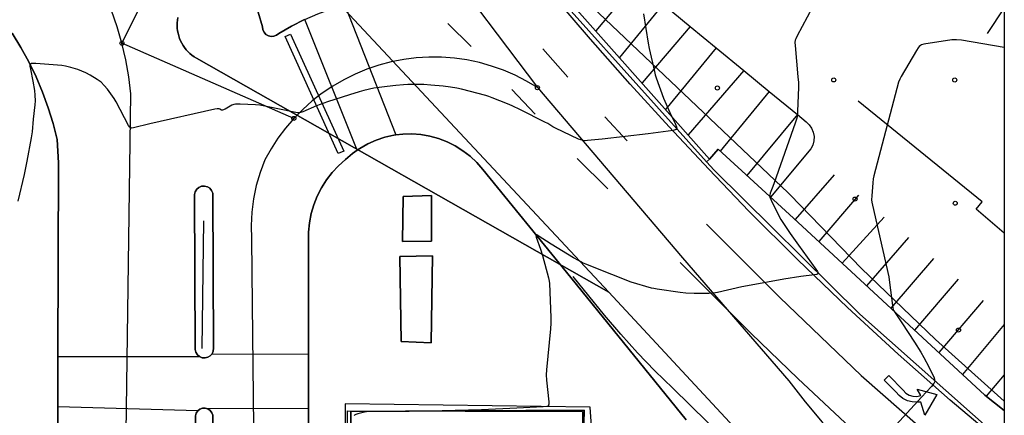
# Model space of a CAD drawing. Extents: x 0 to 85000, y -1 to 75000.
# Tile 104 of 147: x 39758 to 40000, y 62441 to 62539. Entities that reach past the tile are written whole.
import ezdxf

# ---------------------------------------------------------------- set-up
doc = ezdxf.new("R2010")
doc.units = 0
doc.header["$MEASUREMENT"] = 0
doc.header["$PDMODE"] = 33
doc.header["$PDSIZE"] = -3
for name, color, linetype in [('BOS3D_PAVEMENT_MARKINGS_LI', 15, 'CONTINUOUS'), ('BOS3D_PAVEMENT_MARKINGS_PO', 9, 'CONTINUOUS'), ('CONTOUR_CLIP', 120, 'CONTINUOUS'), ('DTM_INFOTECHBREAKS_CLIP', 4, 'CONTINUOUS'), ('DTM_POINT', 158, 'CONTINUOUS'), ('FENCE_CLIP', 96, 'CONTINUOUS'), ('FRAME_POLY', 133, 'CONTINUOUS'), ('IMPERV_OTHER_CLIP', 126, 'CONTINUOUS'), ('LAND_CLIP', 14, 'CONTINUOUS'), ('PARCELS_FULL_17_CLIP', 7, 'CONTINUOUS'), ('PARKING_CLIP', 78, 'CONTINUOUS'), ('ROAD_CLIP', 197, 'CONTINUOUS'), ('SIDEWALK_CLIP', 78, 'CONTINUOUS'), ('SPOT_ELEV', 82, 'CONTINUOUS')]:
    doc.layers.add(name, color=color, linetype=linetype)

msp = doc.modelspace()

# ---------------------------------------------------------------- linework, layer by layer
at = {"layer": 'BOS3D_PAVEMENT_MARKINGS_LI'}
for p, q in [((39909.47, 62548.05), (39899.48, 62536.05)), ((39916.08, 62542.61), (39905.28, 62529.52)), ((39916.08, 62542.61), (39922.7, 62537.16)), ((40000, 62541.73), (39995.78, 62535.4)), ((39863.09, 62537.88), (39868.82, 62532.19)), ((39922.7, 62537.16), (39910.86, 62523.24)), ((39922.7, 62537.16), (39929.09, 62531.9)), ((39892.63, 62524.65), (39886.41, 62531.64)), ((39929.09, 62531.9), (39916.63, 62516.74)), ((39929.09, 62531.9), (39935.89, 62526.31)), ((39935.89, 62526.31), (39922.17, 62510.5)), ((39935.89, 62526.31), (39942.18, 62521.13)), ((39884.58, 62515.57), (39878.82, 62521.63)), ((39942.18, 62521.13), (39930.09, 62506.48)), ((39942.18, 62521.13), (39949.08, 62515.45)), ((39907.23, 62508.96), (39901.71, 62514.86)), ((39949.08, 62515.45), (39936.61, 62500.5)), ((39894.92, 62504.62), (39902.44, 62497.17)), ((39958.1, 62500.62), (39948.51, 62489.6)), ((39964.09, 62495.58), (39954.34, 62484.21)), ((39970.45, 62490.23), (39960.13, 62478.85)), ((39976.41, 62485.21), (39966.13, 62473.3)), ((39982.59, 62480.01), (39972.05, 62467.83)), ((39988.65, 62474.91), (39977.9, 62462.42)), ((39994.83, 62469.72), (39983.86, 62456.91)), ((40000, 62463.75), (39989.74, 62451.47)), ((40000, 62451.44), (39995.51, 62446.18))]:
    msp.add_line(p, q, dxfattribs=at)
for points in [[(40000, 62433.92), (39999.7, 62434.16), (39986.68, 62445.19), (39973.86, 62456.47), (39961.42, 62467.99), (39949.17, 62479.73), (39937.14, 62491.68), (39927.29, 62502.01), (39917.54, 62512.44), (39907.91, 62522.97), (39898.18, 62534), (39888.63, 62545.18), (39879.26, 62556.5), (39858.29, 62582.28), (39854.68, 62586.43), (39850.92, 62590.44), (39847.01, 62594.32), (39842.96, 62598.05), (39838.78, 62601.63), (39834.46, 62605.06), (39824.6, 62613.04)], [(40000, 62486.29), (39993.06, 62492.14), (39994.59, 62493.99), (39964.01, 62518.72)], [(39949.08, 62515.45), (39951.21, 62513.7), (39951.99, 62512.97), (39952.59, 62512.09), (39953, 62511.1), (39953.18, 62510.06), (39953.15, 62508.99), (39952.89, 62507.96), (39952.41, 62507), (39942.48, 62495.12)], [(39926.71, 62488.51), (39944.75, 62470.47), (39964.77, 62451.25), (39994.12, 62425.48), (40000, 62420.72)], [(40000, 62405.21), (39991.5, 62412.54), (39982.09, 62420.72), (39972.71, 62428.93), (39960.86, 62439.62), (39949.18, 62450.51), (39937.7, 62461.6), (39926.41, 62472.89), (39920.24, 62479.02)], [(40000, 62375.17), (39996.63, 62377.85), (39989.55, 62383.43), (39982.45, 62388.96), (39975.96, 62394.22), (39969.62, 62399.66), (39963.42, 62405.26), (39957.37, 62411.02), (39944.25, 62423.22), (39931.27, 62435.58), (39918.44, 62448.08), (39914.03, 62452.39), (39909.76, 62456.83), (39905.63, 62461.41), (39901.64, 62466.12), (39893.94, 62475.57)]]:
    msp.add_lwpolyline(points, dxfattribs=at)
msp.add_lwpolyline([(39824.37, 62535.25), (39837.44, 62506.44), (39836.12, 62505.85), (39823.06, 62534.65)], close=True, dxfattribs=at)
at = {"layer": 'BOS3D_PAVEMENT_MARKINGS_PO'}
for points in [[(39837.44, 62506.44), (39836.12, 62505.85), (39823.06, 62534.65), (39824.37, 62535.25)], [(39977.52, 62446.11), (39978.49, 62446.07), (39979.43, 62446.28), (39978.54, 62447.84), (39983.37, 62446.54), (39980.43, 62441.45), (39979.78, 62443.57), (39979.47, 62444.71), (39978.53, 62444.66), (39977.32, 62444.74), (39976.15, 62445.04), (39975.06, 62445.57), (39974.09, 62446.29), (39973.28, 62447.18), (39970.42, 62450.07), (39971.59, 62451.21), (39975.11, 62447.6), (39975.77, 62446.9), (39976.59, 62446.39)]]:
    msp.add_lwpolyline(points, close=True, dxfattribs=at)
at = {"layer": 'CONTOUR_CLIP'}
for points, elevation in [([(39955.22, 62546.41), (39949.05, 62534.82), (39948.7, 62534.12), (39948.57, 62533.75), (39948.48, 62533.19), (39948.5, 62532.42), (39949.23, 62524.75), (39949.32, 62523.38), (39949.32, 62522.19), (39949.14, 62516.25), (39949.1, 62515.46), (39949.02, 62514.88), (39948.88, 62514.3), (39948.57, 62513.36), (39943.41, 62498.66), (39943.07, 62497.72), (39942.41, 62496.13), (39942.28, 62495.61), (39942.29, 62495.29), (39942.33, 62495.11), (39942.6, 62494.4), (39944.46, 62490.67), (39945.03, 62489.63), (39947.27, 62486.21), (39949.39, 62483.32), (39953.64, 62477.43), (39954.03, 62476.81), (39954.16, 62476.53), (39954.16, 62476.31), (39954.09, 62476.23), (39953.85, 62476.11), (39953.33, 62476), (39949.96, 62475.59), (39945.73, 62474.94), (39936.78, 62473.34), (39935.42, 62473.06), (39929.41, 62471.64), (39928.43, 62471.46), (39927.26, 62471.4), (39923.72, 62471.38), (39921.62, 62471.51), (39920.25, 62471.68), (39914.54, 62472.49), (39913.76, 62472.63), (39913.2, 62472.77), (39908.18, 62474.21), (39903.41, 62476.06), (39897.06, 62478.61), (39896.19, 62479), (39895.19, 62479.5), (39894.01, 62480.18), (39888.48, 62483.52), (39885.32, 62485.64), (39884.93, 62485.85), (39884.77, 62485.86), (39884.74, 62485.7), (39884.84, 62485.26), (39885.88, 62482.29), (39886.34, 62480.77), (39887.85, 62475.24), (39888.01, 62474.47), (39888.08, 62473.88), (39888.42, 62465.52), (39888.45, 62464.13), (39888.34, 62462.74), (39887.34, 62452.62), (39887.27, 62451.42), (39887.37, 62450.06), (39887.94, 62444.76), (39887.94, 62444.22), (39887.88, 62443.92), (39887.81, 62443.8), (39887.7, 62443.71), (39887.42, 62443.6), (39886.5, 62443.49), (39880.08, 62443.16), (39871.34, 62442.8), (39861.68, 62442.57), (39843.54, 62442.34), (39842.57, 62442.22), (39840.9, 62441.83), (39840.41, 62441.64), (39840.14, 62441.45), (39840.04, 62441.32)], 18), ([(39911.25, 62540.28), (39912.33, 62533.07), (39912.59, 62531.73), (39913.89, 62526.02), (39914.08, 62525.26), (39914.32, 62524.52), (39916.1, 62519.53), (39917.69, 62515.98), (39919.01, 62513.27), (39919.36, 62512.43), (39919.42, 62512.14), (39919.42, 62512.01), (39919.38, 62511.9), (39919.3, 62511.8), (39919.04, 62511.67), (39918.51, 62511.55), (39912.38, 62510.72), (39901.01, 62509.43), (39897.47, 62509.05), (39896.89, 62509.02), (39896.33, 62509.05), (39895.78, 62509.21), (39895.24, 62509.43), (39889.57, 62512.1), (39888.89, 62512.46), (39887.66, 62513.22), (39886.96, 62513.6), (39880.95, 62516.63), (39878.93, 62517.61), (39877.77, 62518.12), (39874.01, 62519.61), (39873.12, 62519.94), (39872.39, 62520.15), (39866.4, 62521.7), (39865.27, 62521.95), (39863.69, 62522.23), (39861.9, 62522.46), (39858.87, 62522.72), (39857.17, 62522.82), (39854.74, 62522.88), (39853.25, 62522.87), (39852.13, 62522.81), (39850.25, 62522.64), (39848.12, 62522.39), (39844.89, 62521.92), (39842.37, 62521.36), (39841.24, 62521.05), (39838.86, 62520.33), (39833.42, 62518.56), (39830.77, 62517.6), (39827.41, 62516.17), (39826.6, 62515.92), (39826.05, 62515.9), (39825.29, 62516.01), (39818.41, 62517.47), (39816.82, 62517.77), (39815.77, 62517.85), (39811.99, 62518), (39810.81, 62518), (39810.43, 62517.94), (39809.9, 62517.74), (39808.24, 62516.81), (39807.63, 62516.55), (39807.38, 62516.54), (39806.93, 62516.8), (39806.8, 62516.84), (39806.3, 62516.83), (39805.75, 62516.75), (39789.7, 62513.18), (39785.71, 62512.17), (39785.2, 62512.13), (39785.06, 62512.17), (39784.8, 62512.35), (39784.49, 62512.79), (39781.46, 62518.57), (39780.99, 62519.4), (39780.59, 62520.01), (39779.29, 62521.74), (39778.54, 62522.63), (39777.73, 62523.39), (39776.8, 62524.05), (39775.02, 62525.17), (39773.99, 62525.71), (39772.01, 62526.56), (39771.46, 62526.74), (39770.34, 62527.04), (39769.02, 62527.35), (39768.05, 62527.5), (39761.66, 62528.01), (39760.89, 62528.04), (39760.57, 62528.01), (39760.34, 62527.89), (39760.25, 62527.65), (39760.25, 62527.33), (39760.36, 62526.59), (39760.95, 62523.68), (39761.34, 62521.37), (39761.47, 62520.2), (39761.51, 62518.83), (39761.45, 62517.85), (39761.07, 62514.29), (39760.81, 62511.22), (39760.58, 62509.71), (39759.44, 62503.97), (39758.83, 62500.71), (39757.27, 62494.13)], 19), ([(40000, 62531.95), (39989.44, 62533.73), (39988.26, 62533.89), (39987.67, 62533.88), (39987.08, 62533.81), (39980.21, 62532.76), (39979.66, 62532.61), (39979.34, 62532.45), (39979.07, 62532.22), (39978.84, 62531.92), (39978.43, 62531.26), (39974.65, 62524.82), (39974.28, 62524.13), (39974, 62523.39), (39967.88, 62500.41), (39967.74, 62499.63), (39967.64, 62498.64), (39967.37, 62495.48), (39967.35, 62494.5), (39967.43, 62493.91), (39967.59, 62493.14), (39971.56, 62475.5), (39971.77, 62474.13), (39972.49, 62468.45), (39972.68, 62467.5), (39972.82, 62467.14), (39973.11, 62466.63), (39974.82, 62464.19), (39977.94, 62459.47), (39979.44, 62456.98), (39980.23, 62455.63), (39981.44, 62453.34), (39982.71, 62450.64), (39982.84, 62450.28), (39982.9, 62449.94), (39982.85, 62449.61), (39982.68, 62449.3), (39982.07, 62448.56), (39979.62, 62445.92), (39968.86, 62434.17)], 17)]:
    msp.add_lwpolyline(points, dxfattribs=dict(at, elevation=elevation))
at = {"layer": 'DTM_INFOTECHBREAKS_CLIP'}
for p, q in [((39816.26, 62600.59, 20.96), (39782.87, 62533.03, 19.18)), ((39825.18, 62514.51, 18.96), (39782.87, 62533.03, 19.18)), ((39927.48, 62504.52, 18.76), (39926.73, 62503.86, 18.8))]:
    msp.add_line(p, q, dxfattribs=at)
for points in [[(39816.26, 62600.59, 20.96), (39832.17, 62587.04, 20.64), (39837.31, 62582.07, 20.58), (39842.29, 62576.93, 20.52), (39847.09, 62571.64, 20.48), (39851.73, 62566.19, 20.45), (39856.18, 62560.6, 20.43), (39860.45, 62554.86, 20.43), (39885.1, 62522.08, 19.32), (39920.83, 62480.23, 18.32), (39946.99, 62449.95, 17.22), (39951, 62444.78, 17.23), (39955.18, 62439.76, 17.19), (39959.53, 62434.88, 17.13), (39964.05, 62430.16, 17.02), (39968.73, 62425.6, 16.89), (39973.56, 62421.2, 16.71), (39978.54, 62416.97, 16.51), (39983.66, 62412.92, 16.26), (39988.92, 62409.04, 15.99), (39994.31, 62405.35, 15.68), (39999.81, 62401.85, 15.33), (40000, 62401.75, 15.33)], [(39783.77, 62425.28, 18.03), (39785.08, 62520.59, 19.1), (39784.56, 62524.77, 19.12), (39783.82, 62528.92, 19.15), (39782.87, 62533.03, 19.18), (39781.71, 62537.08, 19.22), (39780.34, 62541.07, 19.26), (39778.77, 62544.98, 19.3), (39777, 62548.8, 19.35), (39775.03, 62552.53, 19.41), (39772.87, 62556.15, 19.46), (39770.53, 62559.65, 19.52), (39768.01, 62563.03, 19.59), (39765.32, 62566.27, 19.65), (39762.46, 62569.37, 19.72), (39759.45, 62572.32, 19.79), (39743.59, 62585.21, 20.28)], [(40000, 62442.6, 16.26), (39995.2, 62446.42, 16.43), (39948.12, 62489.96, 17.63), (39929.6, 62506.93, 18.76), (39927.48, 62504.52, 18.76), (39888.31, 62548.62, 19.74), (39896.5, 62558.73, 19.63), (39875.1, 62573.46, 20.26), (39874.28, 62573.78, 20.09), (39873.41, 62573.86, 20.06), (39872.54, 62573.71, 20.06), (39871.74, 62573.32, 20.06), (39871.07, 62572.74, 20.06), (39870.58, 62572, 20.06), (39870.3, 62571.16, 20.06), (39870.18, 62569.92, 20.28)], [(39893.44, 62540.93, 19.77), (39926.73, 62503.86, 18.8), (39928.63, 62501.75, 18.74), (39964.41, 62466.34, 17.71), (39999.47, 62435.21, 16.38), (40000, 62434.78, 16.35)], [(39816.43, 62540.62, 19.92), (39817.47, 62537.04, 19.89), (39817.55, 62536.34, 19.88), (39817.84, 62535.71, 19.86), (39818.31, 62535.19, 19.85), (39818.91, 62534.84, 19.84), (39819.59, 62534.68, 19.83), (39820.28, 62534.73, 19.83), (39820.93, 62534.99, 19.83), (39821.47, 62535.43, 19.84), (39824.56, 62537.22, 19.79), (39827.76, 62538.83, 19.76)], [(39767.1, 62431.51, 18.08), (39767.1, 62453.38, 18.02), (39767.3, 62503.55, 18.32), (39766.94, 62509.29, 18.46), (39765.94, 62513.25, 18.56), (39764.73, 62517.15, 18.67), (39763.33, 62520.98, 18.78), (39761.73, 62524.74, 18.89), (39759.95, 62528.41, 19.01), (39757.98, 62531.99, 19.14), (39755.83, 62535.46, 19.27)], [(39885.1, 62522.08, 19.32), (39882.42, 62523.69, 19.35), (39879.64, 62525.12, 19.39), (39876.77, 62526.36, 19.41), (39873.83, 62527.4, 19.44), (39870.82, 62528.25, 19.45), (39867.76, 62528.89, 19.46), (39864.67, 62529.33, 19.47), (39861.55, 62529.56, 19.47), (39858.43, 62529.59, 19.46), (39855.31, 62529.4, 19.45), (39852.21, 62529.01, 19.43), (39849.14, 62528.41, 19.41), (39846.12, 62527.61, 19.38), (39843.16, 62526.61, 19.34), (39840.28, 62525.42, 19.3), (39837.47, 62524.03, 19.26), (39834.77, 62522.46, 19.21), (39832.18, 62520.72, 19.15), (39829.71, 62518.81, 19.09), (39827.38, 62516.73, 19.03), (39825.18, 62514.51, 18.96), (39823.15, 62512.14, 18.89), (39821.27, 62509.64, 18.82), (39819.56, 62507.02, 18.74), (39818.04, 62504.3, 18.67), (39816.85, 62501.2, 18.53), (39815.92, 62498.01, 18.42), (39815.24, 62494.75, 18.34), (39814.82, 62491.45, 18.29), (39814.66, 62488.13, 18.27), (39814.77, 62484.81, 18.28), (39814.94, 62468.81, 18.2)], [(39921.73, 62440.34, 17.2), (39892.27, 62476.69, 17.88), (39871.66, 62501.93, 18.21), (39870.19, 62503.63, 18.2), (39868.57, 62505.18, 18.19), (39866.8, 62506.56, 18.18), (39864.91, 62507.76, 18.18), (39862.9, 62508.76, 18.17), (39860.81, 62509.57, 18.16), (39858.65, 62510.17, 18.16), (39856.44, 62510.55, 18.16), (39854.2, 62510.71, 18.15), (39851.96, 62510.65, 18.15), (39849.74, 62510.37, 18.15), (39847.55, 62509.87, 18.15), (39845.42, 62509.17, 18.16), (39843.38, 62508.25, 18.16), (39841.43, 62507.14, 18.16), (39839.6, 62505.84, 18.17), (39837.91, 62504.37, 18.17), (39836.19, 62502.85, 18.15), (39834.62, 62501.18, 18.13), (39833.22, 62499.37, 18.11), (39831.99, 62497.43, 18.1), (39830.94, 62495.39, 18.09), (39830.09, 62493.27, 18.09), (39829.45, 62491.07, 18.09), (39829.01, 62488.82, 18.09), (39828.78, 62486.54, 18.11), (39828.82, 62465.02, 18.05)], [(39814.94, 62468.81, 18.2), (39815.59, 62408.31, 18.2), (39816.77, 62372.28, 18.08)], [(39828.82, 62465.02, 18.05), (39828.66, 62412.18, 18.05), (39828.79, 62381.38, 18.15)], [(39837.77, 62444.26, 18.73), (39837.77, 62417.19, 18.63), (39838.07, 62343.79, 19.25), (39837.93, 62265.1, 19.47), (39838.56, 62263.57, 19.51), (39839.39, 62262.14, 19.53), (39840.38, 62260.82, 19.54), (39841.54, 62259.64, 19.53), (39842.84, 62258.61, 19.5), (39844.25, 62257.76, 19.46), (39845.76, 62257.09, 19.41), (39847.34, 62256.62, 19.34), (39848.97, 62256.35, 19.26), (39850.62, 62256.29, 19.16), (39852.27, 62256.44, 19.06), (39900.53, 62280.14, 16.93)], [(39899.62, 62421.3, 17.18), (39898.09, 62443.48, 17.85), (39837.77, 62444.26, 18.73)]]:
    msp.add_polyline3d(points, dxfattribs=at)
for points in [[(39805.4, 62457.95, 18.34), (39805.22, 62496.11, 18.98), (39804.95, 62496.77, 18.98), (39804.49, 62497.31, 18.92), (39803.89, 62497.68, 18.86), (39803.2, 62497.85, 18.82), (39802.49, 62497.8, 18.78), (39801.83, 62497.53, 18.76), (39801.29, 62497.07, 18.76), (39800.91, 62496.47, 18.77), (39800.74, 62495.79, 18.8), (39800.92, 62457.63, 18.58), (39801.08, 62456.94, 18.55), (39801.44, 62456.34, 18.52), (39801.97, 62455.88, 18.47), (39802.62, 62455.61, 18.43), (39803.32, 62455.55, 18.39), (39804, 62455.71, 18.36), (39804.6, 62456.07, 18.33), (39805.06, 62456.6, 18.32), (39805.34, 62457.25, 18.33)], [(39851.9, 62484.22, 18.9), (39852.04, 62495.29, 18.9), (39859.09, 62495.54, 18.9), (39859.07, 62484.33, 18.9)], [(39851.55, 62459.58, 18.69), (39851.23, 62480.52, 18.78), (39859.28, 62480.7, 18.76), (39858.95, 62459.31, 18.73)], [(39805.14, 62294.18, 19.71), (39805.22, 62440.77, 18.44), (39805.21, 62441.45, 18.41), (39804.99, 62442.08, 18.39), (39804.58, 62442.62, 18.36), (39804.02, 62443.01, 18.34), (39803.38, 62443.2, 18.33), (39802.7, 62443.19, 18.32), (39802.06, 62442.96, 18.32), (39801.53, 62442.55, 18.33), (39801.14, 62442, 18.34), (39800.95, 62441.35, 18.37), (39800.96, 62440.68, 18.39), (39800.89, 62293.63, 19.9), (39800.96, 62292.94, 19.87), (39801.24, 62292.3, 19.84), (39801.7, 62291.79, 19.8), (39802.31, 62291.44, 19.75), (39802.99, 62291.31, 19.72), (39803.68, 62291.4, 19.69), (39804.31, 62291.7, 19.67), (39804.81, 62292.18, 19.66), (39805.14, 62292.8, 19.66), (39805.25, 62293.49, 19.68)]]:
    msp.add_polyline3d(points, close=True, dxfattribs=at)
at = {"layer": 'DTM_POINT'}
for p in [(39958.02, 62523.98, 17.86), (39987.8, 62523.97, 16.36), (39929.41, 62521.99, 18.28), (39963.28, 62494.66, 17.09), (39987.92, 62493.64, 16.54), (39988.73, 62462.42, 16.5)]:
    msp.add_point(p, dxfattribs=at)
at = {"layer": 'FENCE_CLIP'}
msp.add_line((39802.98, 62489.3), (39802.57, 62457.87), dxfattribs=at)
msp.add_lwpolyline([(39898.92, 62280.54), (39852.29, 62257.5), (39850.8, 62257.18), (39849.28, 62257.09), (39847.75, 62257.21), (39846.27, 62257.56), (39844.84, 62258.11), (39843.51, 62258.86), (39842.31, 62259.8), (39841.25, 62260.9), (39840.36, 62262.14), (39839.66, 62263.5), (39839.16, 62264.94), (39838.88, 62266.44), (39838.81, 62267.97), (39838.63, 62326.11), (39839.02, 62383.93), (39838.38, 62442.5), (39896.19, 62442.34), (39896.41, 62423.15)], dxfattribs=at)
at = {"layer": 'FRAME_POLY'}
msp.add_lwpolyline([(35000, 60000), (35000, 65000), (40000, 65000), (40000, 60000)], close=True, dxfattribs=at)
at = {"layer": 'IMPERV_OTHER_CLIP'}
msp.add_lwpolyline([(39827.76, 62538.83), (39824.56, 62537.22), (39821.47, 62535.43), (39820.93, 62534.99), (39820.28, 62534.73), (39819.59, 62534.68), (39818.91, 62534.84), (39818.31, 62535.19), (39817.84, 62535.71), (39817.55, 62536.34), (39817.47, 62537.04), (39816.43, 62540.62)], dxfattribs=at)
for points in [[(39804, 62455.71), (39803.32, 62455.55), (39802.62, 62455.61), (39801.97, 62455.88), (39801.44, 62456.34), (39801.08, 62456.94), (39800.92, 62457.63), (39800.74, 62495.79), (39800.91, 62496.47), (39801.29, 62497.07), (39801.83, 62497.53), (39802.49, 62497.8), (39803.2, 62497.85), (39803.89, 62497.68), (39804.49, 62497.31), (39804.95, 62496.77), (39805.22, 62496.11), (39805.4, 62457.95), (39805.34, 62457.25), (39805.06, 62456.6), (39804.6, 62456.07)], [(39803.68, 62291.4), (39802.99, 62291.31), (39802.31, 62291.44), (39801.7, 62291.79), (39801.24, 62292.3), (39800.96, 62292.94), (39800.89, 62293.63), (39800.96, 62440.68), (39800.95, 62441.35), (39801.14, 62442), (39801.53, 62442.55), (39802.06, 62442.96), (39802.7, 62443.19), (39803.38, 62443.2), (39804.02, 62443.01), (39804.58, 62442.62), (39804.99, 62442.08), (39805.21, 62441.45), (39805.22, 62440.77), (39805.14, 62294.18), (39805.25, 62293.49), (39805.14, 62292.8), (39804.81, 62292.18), (39804.31, 62291.7)]]:
    msp.add_lwpolyline(points, close=True, dxfattribs=at)
at = {"layer": 'LAND_CLIP'}
msp.add_lwpolyline([(40000, 64722.48), (40000, 60000)], dxfattribs=at)
at = {"layer": 'PARCELS_FULL_17_CLIP'}
for points in [[(40000, 62604.47), (40000, 62444.89), (39983.08, 62460.06), (39964.88, 62477.56), (39947.29, 62495.7), (39946.82, 62496.2), (39868.04, 62571.05)], [(39831.77, 62547.75), (39902.66, 62471.72), (39801.19, 62529.36), (39800.63, 62529.7), (39800.11, 62530.08), (39799.61, 62530.49), (39799.13, 62530.94), (39798.7, 62531.42), (39798.3, 62531.93), (39797.93, 62532.47), (39797.6, 62533.03), (39797.31, 62533.61), (39797.06, 62534.21), (39796.86, 62534.83), (39796.69, 62535.46), (39796.57, 62536.1), (39796.5, 62536.74), (39796.47, 62537.39), (39796.49, 62538.04), (39796.55, 62538.69), (39796.66, 62539.33)], [(39796.66, 62539.33), (39796.55, 62538.69), (39796.49, 62538.04), (39796.47, 62537.39), (39796.5, 62536.74), (39796.57, 62536.1), (39796.69, 62535.46), (39796.86, 62534.83), (39797.06, 62534.21), (39797.31, 62533.61), (39797.6, 62533.03), (39797.93, 62532.47), (39798.3, 62531.93), (39798.7, 62531.42), (39799.13, 62530.94), (39799.61, 62530.49), (39800.11, 62530.08), (39800.63, 62529.7), (39801.19, 62529.36), (39902.66, 62471.72), (39978, 62390.64)], [(39796.66, 62539.33), (39796.55, 62538.69), (39796.49, 62538.04), (39796.47, 62537.39), (39796.5, 62536.74), (39796.57, 62536.1), (39796.69, 62535.46), (39796.86, 62534.83), (39797.06, 62534.21), (39797.31, 62533.61), (39797.6, 62533.03), (39797.93, 62532.47), (39798.3, 62531.93), (39798.7, 62531.42), (39799.13, 62530.94), (39799.61, 62530.49), (39800.11, 62530.08), (39800.63, 62529.7), (39801.19, 62529.36), (39902.66, 62471.72), (39978, 62390.64)], [(39896.14, 62423.06), (39896.61, 62442.68), (39839.18, 62442.36), (39838.94, 62364.05)], [(39896.14, 62423.06), (39896.61, 62442.68), (39839.18, 62442.36), (39838.94, 62364.05)]]:
    msp.add_lwpolyline(points, dxfattribs=at)
msp.add_lwpolyline([(39896.14, 62423.06), (39866.81, 62376.77), (39838.94, 62364.05), (39839.18, 62442.36), (39896.61, 62442.68)], close=True, dxfattribs=at)
at = {"layer": 'PARKING_CLIP'}
msp.add_lwpolyline([(40000, 62617.27), (40000, 62442.6), (39995.2, 62446.42), (39948.12, 62489.96), (39929.6, 62506.93), (39927.48, 62504.52), (39888.31, 62548.62)], dxfattribs=at)
at = {"layer": 'ROAD_CLIP'}
for points in [[(39893.44, 62540.93), (39926.73, 62503.86), (39928.63, 62501.75), (39964.41, 62466.34), (39999.47, 62435.21)], [(39816.43, 62540.62), (39817.47, 62537.04), (39817.55, 62536.34), (39817.84, 62535.71), (39818.31, 62535.19), (39818.91, 62534.84), (39819.59, 62534.68), (39820.28, 62534.73), (39820.93, 62534.99), (39821.47, 62535.43), (39824.56, 62537.22), (39827.76, 62538.83)], [(39827.76, 62538.83), (39824.56, 62537.22), (39821.47, 62535.43), (39820.93, 62534.99), (39820.28, 62534.73), (39819.59, 62534.68), (39818.91, 62534.84), (39818.31, 62535.19), (39817.84, 62535.71), (39817.55, 62536.34), (39817.47, 62537.04), (39816.43, 62540.62)], [(39767.1, 62431.51), (39767.1, 62443.51), (39767.1, 62453.38), (39767.11, 62455.91), (39767.3, 62503.55), (39766.94, 62509.29), (39765.94, 62513.25), (39764.73, 62517.15), (39763.33, 62520.98), (39761.73, 62524.74), (39759.95, 62528.41), (39757.98, 62531.99), (39755.83, 62535.46)], [(39921.73, 62440.34), (39892.27, 62476.69), (39871.66, 62501.93), (39870.19, 62503.63), (39868.57, 62505.18), (39866.8, 62506.56), (39864.91, 62507.76), (39862.9, 62508.76), (39860.81, 62509.57), (39858.65, 62510.17), (39856.44, 62510.55), (39854.2, 62510.71), (39851.96, 62510.65), (39850.28, 62510.44), (39849.74, 62510.37), (39847.55, 62509.87), (39845.42, 62509.17), (39843.38, 62508.25), (39841.43, 62507.14), (39840.76, 62506.66), (39839.6, 62505.84), (39837.91, 62504.37), (39836.19, 62502.85), (39834.62, 62501.18), (39833.22, 62499.37), (39831.99, 62497.43), (39830.94, 62495.39), (39830.09, 62493.27), (39829.45, 62491.07), (39829.01, 62488.82), (39828.78, 62486.54), (39828.82, 62465.02), (39828.8, 62456.51), (39828.76, 62443.11), (39828.66, 62412.18)]]:
    msp.add_lwpolyline(points, dxfattribs=at)
for points in [[(39802.62, 62455.61), (39803.32, 62455.55), (39804, 62455.71), (39804.6, 62456.07), (39805.06, 62456.6), (39805.34, 62457.25), (39805.4, 62457.95), (39805.22, 62496.11), (39804.95, 62496.77), (39804.49, 62497.31), (39803.89, 62497.68), (39803.2, 62497.85), (39802.49, 62497.8), (39801.83, 62497.53), (39801.29, 62497.07), (39800.91, 62496.47), (39800.74, 62495.79), (39800.92, 62457.63), (39801.08, 62456.94), (39801.44, 62456.34), (39801.97, 62455.88)], [(39804, 62455.71), (39803.32, 62455.55), (39802.62, 62455.61), (39801.97, 62455.88), (39801.44, 62456.34), (39801.08, 62456.94), (39800.92, 62457.63), (39800.74, 62495.79), (39800.91, 62496.47), (39801.29, 62497.07), (39801.83, 62497.53), (39802.49, 62497.8), (39803.2, 62497.85), (39803.89, 62497.68), (39804.49, 62497.31), (39804.95, 62496.77), (39805.22, 62496.11), (39805.4, 62457.95), (39805.34, 62457.25), (39805.06, 62456.6), (39804.6, 62456.07)], [(39802.31, 62291.44), (39802.99, 62291.31), (39803.68, 62291.4), (39804.31, 62291.7), (39804.81, 62292.18), (39805.14, 62292.8), (39805.25, 62293.49), (39805.14, 62294.18), (39805.22, 62440.77), (39805.21, 62441.45), (39804.99, 62442.08), (39804.58, 62442.62), (39804.02, 62443.01), (39803.38, 62443.2), (39802.7, 62443.19), (39802.06, 62442.96), (39801.53, 62442.55), (39801.14, 62442), (39800.95, 62441.35), (39800.96, 62440.68), (39800.89, 62293.63), (39800.96, 62292.94), (39801.24, 62292.3), (39801.7, 62291.79)], [(39803.68, 62291.4), (39802.99, 62291.31), (39802.31, 62291.44), (39801.7, 62291.79), (39801.24, 62292.3), (39800.96, 62292.94), (39800.89, 62293.63), (39800.96, 62440.68), (39800.95, 62441.35), (39801.14, 62442), (39801.53, 62442.55), (39802.06, 62442.96), (39802.7, 62443.19), (39803.38, 62443.2), (39804.02, 62443.01), (39804.58, 62442.62), (39804.99, 62442.08), (39805.21, 62441.45), (39805.22, 62440.77), (39805.14, 62294.18), (39805.25, 62293.49), (39805.14, 62292.8), (39804.81, 62292.18), (39804.31, 62291.7)]]:
    msp.add_lwpolyline(points, close=True, dxfattribs=at)
at = {"layer": 'SIDEWALK_CLIP'}
for points in [[(39850.28, 62510.44), (39849.74, 62510.37), (39847.55, 62509.87), (39845.42, 62509.17), (39843.38, 62508.25), (39841.43, 62507.14), (39840.76, 62506.66), (39827.9, 62538.89), (39831.05, 62540.24), (39834.41, 62541.45), (39837.72, 62542.41)], [(40000, 62442.6), (40000, 62434.78), (39999.47, 62435.21), (39964.41, 62466.34), (39928.63, 62501.75), (39926.73, 62503.86), (39927.48, 62504.52), (39929.6, 62506.93), (39948.12, 62489.96), (39995.2, 62446.42)], [(39852.04, 62495.29), (39851.9, 62484.22), (39859.07, 62484.33), (39859.09, 62495.54)], [(39851.55, 62459.58), (39858.95, 62459.31), (39859.28, 62480.7), (39851.23, 62480.52)], [(39828.8, 62456.51), (39828.76, 62443.11), (39804.02, 62443.01), (39803.38, 62443.2), (39802.7, 62443.19), (39802.06, 62442.96), (39801.53, 62442.55), (39767.1, 62443.51), (39767.1, 62453.38), (39767.11, 62455.91), (39801.97, 62455.88), (39802.62, 62455.61), (39803.32, 62455.55), (39804, 62455.71), (39804.6, 62456.07), (39805.06, 62456.6)]]:
    msp.add_lwpolyline(points, close=True, dxfattribs=at)
for points in [[(39755.83, 62535.46), (39757.98, 62531.99), (39759.95, 62528.41), (39761.73, 62524.74), (39763.33, 62520.98), (39764.73, 62517.15), (39765.94, 62513.25), (39766.94, 62509.29), (39767.3, 62503.55), (39767.11, 62455.91), (39767.1, 62453.38), (39767.1, 62443.51), (39767.1, 62431.51)], [(39828.66, 62412.18), (39828.76, 62443.11), (39828.8, 62456.51), (39828.82, 62465.02), (39828.78, 62486.54), (39829.01, 62488.82), (39829.45, 62491.07), (39830.09, 62493.27), (39830.94, 62495.39), (39831.99, 62497.43), (39833.22, 62499.37), (39834.62, 62501.18), (39836.19, 62502.85), (39837.91, 62504.37), (39839.6, 62505.84), (39840.76, 62506.66), (39841.43, 62507.14), (39843.38, 62508.25), (39845.42, 62509.17), (39847.55, 62509.87), (39849.74, 62510.37), (39850.28, 62510.44), (39851.96, 62510.65), (39854.2, 62510.71), (39856.44, 62510.55), (39858.65, 62510.17), (39860.81, 62509.57), (39862.9, 62508.76), (39864.91, 62507.76), (39866.8, 62506.56), (39868.57, 62505.18), (39870.19, 62503.63), (39871.66, 62501.93), (39892.27, 62476.69), (39921.73, 62440.34)], [(39899.62, 62421.3), (39898.09, 62443.48), (39837.77, 62444.26), (39837.77, 62417.19)]]:
    msp.add_lwpolyline(points, dxfattribs=at)
at = {"layer": 'SPOT_ELEV'}
for p in [(39782.87, 62533.03, 19.18), (39885.1, 62522.08, 19.32), (39825.18, 62514.51, 18.94)]:
    msp.add_point(p, dxfattribs=at)

doc.saveas('drawing.dxf')
